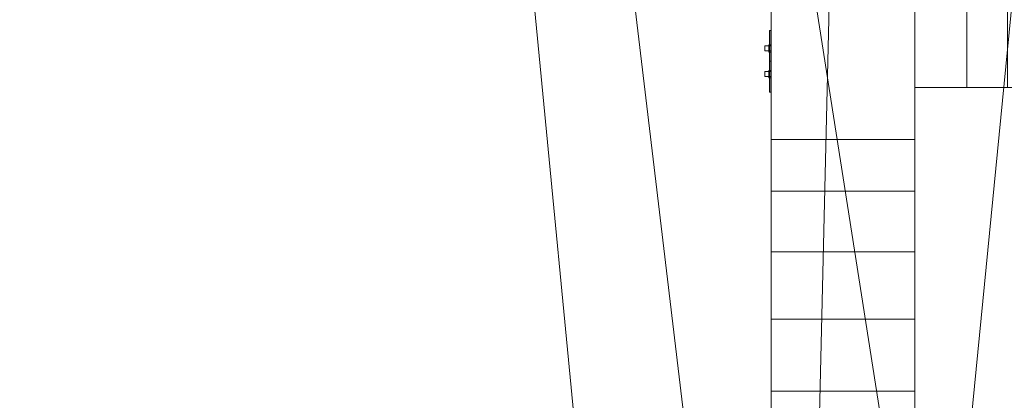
# Model space of a CAD drawing. Header units: inches. Extents: x -263 to 528, y -1 to 602.
# Tile 198 of 256: x 93 to 168, y 165 to 194. Entities that reach past the tile are written whole.
import ezdxf

# ---------------------------------------------------------------- set-up
doc = ezdxf.new("R2010")
doc.units = ezdxf.units.IN
doc.header["$MEASUREMENT"] = 0
for name, color, linetype in [('Twindo - Electrical', 7, 'Continuous'), ('Twindo - Slabs', 7, 'Continuous'), ('Twindo - Walls', 7, 'Continuous')]:
    doc.layers.add(name, color=color, linetype=linetype)

# ---------------------------------------------------------------- blocks, each defined once
blk = doc.blocks.new('Slab_D0BD3B49-249D-4DA8-80D4-D821BCE50D6B', base_point=(-249.5, 387))
at = {"layer": 'Twindo - Slabs', "lineweight": 0}
mesh = blk.add_polyface(dxfattribs=at)
corners = [(-192, 387), (-249.5, 387), (-249.5, 387, -6), (-192, 387, -6), (-89.75, 579.5), (-249.5, 579.5), (-192, 134.5), (-132, 134.5), (-132, 124.5), (10, 124.5), (10, 13.75), (161.5, 13.75), (161.5, 6.5), (252, 6.5), (252, 14), (415.5, 14), (415.5, 322.5), (222.5, 322.5), (222.5, 357.5), (-4, 357.5), (-4, 413), (101.5, 413), (101.5, 553.5), (-89.75, 553.5), (-249.5, 579.5, -6), (-192, 134.5, -6), (-89.75, 579.5, -6), (-89.75, 553.5, -6), (101.5, 553.5, -6), (101.5, 413, -6), (-4, 413, -6), (-4, 357.5, -6), (222.5, 357.5, -6), (222.5, 322.5, -6), (415.5, 322.5, -6), (415.5, 14, -6), (252, 14, -6), (252, 6.5, -6), (161.5, 6.5, -6), (161.5, 13.75, -6), (10, 13.75, -6), (10, 124.5, -6), (-132, 124.5, -6), (-132, 134.5, -6)]
mesh.append_faces([[corners[k] for k in face] for face in [(0, 1, 2, 3), (1, 5, 24, 2), (6, 0, 3, 25), (5, 4, 26, 24), (7, 6, 25, 43), (8, 7, 43, 42), (9, 8, 42, 41), (10, 9, 41, 40), (11, 10, 40, 39), (12, 11, 39, 38), (13, 12, 38, 37), (14, 13, 37, 36), (15, 14, 36, 35), (16, 15, 35, 34), (17, 16, 34, 33), (18, 17, 33, 32), (19, 18, 32, 31), (20, 19, 31, 30), (21, 20, 30, 29), (22, 21, 29, 28), (23, 22, 28, 27), (4, 23, 27, 26)]], dxfattribs={"color": 254})
mesh.append_faces([[corners[k] for k in face] for face in [(22, 20, 21), (16, 14, 15)]], dxfattribs={"vtx0": -1, "color": 254})
mesh.append_faces([[corners[k] for k in face] for face in [(28, 30, 27), (34, 36, 33)]], dxfattribs={"vtx0": -1, "vtx1": -1, "color": 254})
mesh.append_faces([[corners[k] for k in face] for face in [(4, 0, 7), (19, 23, 8), (19, 9, 11), (43, 3, 26), (42, 27, 31), (39, 41, 31)]], dxfattribs={"vtx0": -1, "vtx1": -1, "vtx2": -1, "color": 254})
mesh.append_faces([[corners[k] for k in face] for face in [(23, 7, 8), (19, 8, 9), (17, 11, 12), (17, 12, 13), (17, 13, 14), (3, 24, 26), (43, 26, 27), (39, 31, 32), (39, 32, 33)]], dxfattribs={"vtx0": -1, "vtx2": -1, "color": 254})
mesh.append_faces([[corners[k] for k in face] for face in [(29, 30, 28), (35, 36, 34)]], dxfattribs={"vtx1": -1, "color": 254})
mesh.append_faces([[corners[k] for k in face] for face in [(4, 5, 0), (23, 4, 7), (19, 20, 23), (22, 23, 20), (18, 19, 11), (17, 18, 11), (16, 17, 14), (42, 43, 27), (30, 31, 27), (41, 42, 31), (38, 39, 33), (37, 38, 33), (36, 37, 33)]], dxfattribs={"vtx1": -1, "vtx2": -1, "color": 254})
mesh.append_faces([[corners[k] for k in face] for face in [(5, 1, 0), (0, 6, 7), (9, 10, 11), (3, 2, 24), (43, 25, 3), (39, 40, 41)]], dxfattribs={"vtx2": -1, "color": 254})
blk = doc.blocks.new('Slab_C16FED3F-F51D-4887-95C2-45D370958F54', base_point=(-255.75, 595))
at = {"layer": 'Twindo - Slabs', "lineweight": 0}
mesh = blk.add_polyface(dxfattribs=at)
corners = [(95.5, 568, 128), (95.5, 570, 128), (-75.75, 570, 128), (-75.75, 595, 128), (-255.75, 595, 128), (-255.75, 379, 128), (-198, 379, 128), (-198, 134.5, 128), (-136, 134.5, 128), (-136, 110.5, 128), (6.5, 110.5, 128), (6.5, 6.5, 128), (315.5, 6.5, 128), (315.5, 8, 128), (378.5, 8, 128), (378.5, 6.5, 128), (523, 6.5, 128), (523, 132.25, 128), (421.5, 132.25, 128), (421.5, 333, 128), (239, 333, 128), (239, 391.501, 128), (240, 391.501, 128), (240, 457, 128), (237, 457, 128), (237, 568, 128), (201, 127.5, 128), (201, 128.125, 128), (244.5, 128.125, 128), (244.5, 127.5, 128), (244.5, 15, 128), (161.5, 15, 128), (161.5, 146.5, 128), (200.935, 146.5, 128), (200.997, 146.5, 128), (200.997, 128.5, 128), (95.5, 568, 101), (95.5, 570, 101), (-75.75, 570, 101), (-75.75, 595, 101), (-255.75, 595, 101), (-255.75, 379, 101), (-198, 379, 101), (-198, 134.5, 101), (-136, 134.5, 101), (-136, 110.5, 101), (6.5, 110.5, 101), (6.5, 6.5, 101), (315.5, 6.5, 101), (315.5, 8, 101), (378.5, 8, 101), (378.5, 6.5, 101), (523, 6.5, 101), (523, 132.25, 101), (421.5, 132.25, 101), (421.5, 333, 101), (239, 333, 101), (239, 391.501, 101), (240, 391.501, 101), (240, 457, 101), (237, 457, 101), (237, 568, 101), (201, 127.5, 120), (201, 128, 120), (201, 128.125, 120), (244.5, 128.125, 120), (244.5, 128, 120), (244.5, 127.5, 120), (244.5, 127.5, 101), (244.5, 15, 101), (161.5, 15, 101), (161.5, 146.5, 101), (200.935, 146.5, 101), (200.997, 146.5, 101), (200.997, 128.5, 114.5), (201, 127.5, 101)]
mesh.append_faces([[corners[k] for k in face] for face in [(36, 37, 1, 0), (37, 38, 2, 1), (38, 39, 3, 2), (39, 40, 4, 3), (40, 41, 5, 4), (41, 42, 6, 5), (42, 43, 7, 6), (43, 44, 8, 7), (44, 45, 9, 8), (45, 46, 10, 9), (46, 47, 11, 10), (47, 48, 12, 11), (48, 49, 13, 12), (49, 50, 14, 13), (50, 51, 15, 14), (51, 52, 16, 15), (52, 53, 17, 16), (53, 54, 18, 17), (54, 55, 19, 18), (55, 56, 20, 19), (56, 57, 21, 20), (57, 58, 22, 21), (58, 59, 23, 22), (59, 60, 24, 23), (60, 61, 25, 24), (61, 36, 0, 25), (28, 27, 64, 65), (69, 70, 31, 30), (70, 71, 32, 31), (33, 32, 71, 72), (33, 72, 73, 34), (34, 73, 74, 35), (62, 67, 66, 63), (65, 64, 63, 66), (67, 62, 75, 68), (72, 74, 73)]], dxfattribs={"color": 254})
mesh.append_faces([[corners[k] for k in face] for face in [(23, 21, 22), (27, 63, 64), (29, 66, 67), (29, 69, 30), (75, 74, 72), (52, 54, 53)]], dxfattribs={"vtx0": -1, "color": 254})
mesh.append_faces([[corners[k] for k in face] for face in [(16, 18, 15), (59, 57, 60)]], dxfattribs={"vtx0": -1, "vtx1": -1, "color": 254})
mesh.append_faces([[corners[k] for k in face] for face in [(3, 6, 8), (31, 0, 11), (0, 32, 34), (24, 34, 27), (20, 24, 27), (28, 30, 12), (20, 28, 13), (75, 26, 74), (44, 42, 39), (47, 36, 70), (75, 60, 56), (49, 68, 56)]], dxfattribs={"vtx0": -1, "vtx1": -1, "vtx2": -1, "color": 254})
mesh.append_faces([[corners[k] for k in face] for face in [(2, 8, 9), (2, 9, 10), (0, 10, 11), (20, 27, 28), (30, 11, 12), (28, 12, 13), (20, 13, 14), (18, 14, 15), (42, 40, 39), (44, 39, 38), (46, 38, 37), (46, 37, 36), (72, 36, 61), (75, 61, 60), (47, 70, 69), (49, 69, 68), (50, 56, 55), (50, 55, 54)]], dxfattribs={"vtx0": -1, "vtx2": -1, "color": 254})
mesh.append_faces([[corners[k] for k in face] for face in [(17, 18, 16), (58, 57, 59)]], dxfattribs={"vtx1": -1, "color": 254})
mesh.append_faces([[corners[k] for k in face] for face in [(3, 4, 6), (2, 3, 8), (1, 2, 10), (0, 1, 10), (31, 32, 0), (25, 0, 34), (24, 25, 34), (20, 21, 24), (23, 24, 21), (30, 31, 11), (19, 20, 14), (18, 19, 14), (45, 44, 38), (46, 45, 38), (47, 46, 36), (71, 70, 36), (72, 71, 36), (75, 72, 61), (57, 56, 60), (68, 75, 56), (48, 47, 69), (49, 48, 69), (50, 49, 56), (51, 50, 54), (52, 51, 54)]], dxfattribs={"vtx1": -1, "vtx2": -1, "color": 254})
mesh.append_faces([[corners[k] for k in face] for face in [(4, 5, 6), (6, 7, 8), (26, 35, 74), (42, 41, 40), (44, 43, 42)]], dxfattribs={"vtx2": -1, "color": 254})
mesh.append_faces([[corners[k] for k in face] for face in [(27, 26, 62, 63), (29, 28, 65, 66), (29, 67, 68, 69)]], dxfattribs={"vtx3": -1, "color": 254})
blk = doc.blocks.new('Wall_E0EEB368-9C4C-4261-912D-C5B9874994C8', base_point=(150.5, 6.5))
at = {"layer": 'Twindo - Walls', "lineweight": 0}
mesh = blk.add_polyface(dxfattribs=at)
corners = [(150.5, 148.272, 231.968), (150.5, 143.108, 229.49), (150.5, 138.468, 226.131), (150.5, 134.5, 222), (150.5, 134.5, 128), (150.5, 6.5, 128), (150.5, 6.5, 248), (150.5, 197, 248), (150.5, 197, 128), (150.5, 184.5, 128), (150.5, 184.5, 222), (150.5, 180.532, 226.131), (150.5, 175.892, 229.49), (150.5, 170.728, 231.968), (150.5, 165.205, 233.488), (150.5, 159.5, 234), (150.5, 153.795, 233.488), (150.5, 40, 169), (150.5, 98, 169), (150.5, 98, 222), (150.5, 91.625, 226.692), (150.5, 84.508, 230.158), (150.5, 76.883, 232.284), (150.5, 69, 233), (150.5, 61.117, 232.284), (150.5, 53.492, 230.158), (150.5, 46.375, 226.692), (150.5, 40, 222), (161.5, 143.108, 229.49), (161.5, 148.272, 231.968), (161.5, 138.468, 226.131), (161.5, 134.5, 222), (161.5, 134.5, 128), (161.5, 6.5, 128), (161.5, 6.5, 248), (161.5, 197, 248), (161.5, 197, 128), (161.5, 184.5, 128), (161.5, 184.5, 222), (161.5, 180.532, 226.131), (161.5, 175.892, 229.49), (161.5, 170.728, 231.968), (161.5, 165.205, 233.488), (161.5, 159.5, 234), (161.5, 153.795, 233.488), (161.5, 40, 169), (161.5, 98, 169), (161.5, 98, 222), (161.5, 91.625, 226.692), (161.5, 84.508, 230.158), (161.5, 76.883, 232.284), (161.5, 69, 233), (161.5, 61.117, 232.284), (161.5, 53.492, 230.158), (161.5, 46.375, 226.692), (161.5, 40, 222)]
mesh.append_faces([[corners[k] for k in face] for face in [(28, 1, 0, 29), (30, 2, 1, 28), (31, 3, 2, 30), (32, 4, 3, 31), (32, 33, 5, 4), (33, 34, 6, 5), (6, 34, 35, 7), (7, 35, 36, 8), (9, 8, 36, 37), (38, 10, 9, 37), (39, 11, 10, 38), (40, 12, 11, 39), (41, 13, 12, 40), (42, 14, 13, 41), (43, 15, 14, 42), (44, 16, 15, 43), (29, 0, 16, 44), (45, 46, 18, 17), (46, 47, 19, 18), (47, 48, 20, 19), (48, 49, 21, 20), (49, 50, 22, 21), (50, 51, 23, 22), (51, 52, 24, 23), (52, 53, 25, 24), (53, 54, 26, 25), (54, 55, 27, 26), (55, 45, 17, 27)]], dxfattribs={"color": 254})
mesh.append_faces([[corners[k] for k in face] for face in [(36, 38, 37)]], dxfattribs={"vtx0": -1, "color": 254})
mesh.append_faces([[corners[k] for k in face] for face in [(5, 17, 4), (4, 18, 3), (8, 10, 7), (32, 46, 33), (33, 45, 34)]], dxfattribs={"vtx0": -1, "vtx1": -1, "color": 254})
mesh.append_faces([[corners[k] for k in face] for face in [(6, 16, 23), (51, 44, 34)]], dxfattribs={"vtx0": -1, "vtx1": -1, "vtx2": -1, "color": 254})
mesh.append_faces([[corners[k] for k in face] for face in [(15, 6, 7), (6, 15, 16), (6, 23, 24), (22, 16, 0), (6, 24, 25), (21, 0, 1), (6, 25, 26), (20, 1, 2), (6, 26, 27), (19, 2, 3), (6, 27, 17), (4, 17, 18), (43, 35, 34), (35, 43, 42), (44, 51, 50), (35, 42, 41), (29, 50, 49), (35, 41, 40), (28, 49, 48), (35, 40, 39), (35, 39, 38), (31, 48, 47), (31, 47, 46), (33, 46, 45)]], dxfattribs={"vtx0": -1, "vtx2": -1, "color": 254})
mesh.append_faces([[corners[k] for k in face] for face in [(9, 10, 8)]], dxfattribs={"vtx1": -1, "color": 254})
mesh.append_faces([[corners[k] for k in face] for face in [(14, 15, 7), (22, 23, 16), (13, 14, 7), (21, 22, 0), (12, 13, 7), (20, 21, 1), (11, 12, 7), (19, 20, 2), (10, 11, 7), (18, 19, 3), (5, 6, 17), (44, 43, 34), (52, 51, 34), (29, 44, 50), (53, 52, 34), (28, 29, 49), (54, 53, 34), (30, 28, 48), (31, 30, 48), (55, 54, 34), (45, 55, 34), (36, 35, 38), (32, 31, 46)]], dxfattribs={"vtx1": -1, "vtx2": -1, "color": 254})
blk = doc.blocks.new('Wall_E315AF81-EB75-443A-9F82-A8A409CC3EF0', base_point=(150.5, 188.5))
at = {"layer": 'Twindo - Walls', "lineweight": 0}
mesh = blk.add_polyface(dxfattribs=at)
corners = [(165.5, 197, 222), (165.5, 197, 128), (161.5, 197, 128), (161.5, 197, 248), (209.5, 197, 248), (209.5, 197, 128), (205.5, 197, 128), (205.5, 197, 222), (202.391, 197, 225.431), (198.703, 197, 228.229), (194.562, 197, 230.3), (190.11, 197, 231.571), (185.5, 197, 232), (180.89, 197, 231.571), (176.438, 197, 230.3), (172.297, 197, 228.229), (168.609, 197, 225.431), (165.5, 188.5, 222), (165.5, 188.5, 128), (161.5, 188.5, 128), (161.5, 188.5, 248), (209.5, 188.5, 248), (209.5, 188.5, 128), (205.5, 188.5, 128), (205.5, 188.5, 222), (202.391, 188.5, 225.431), (198.703, 188.5, 228.229), (194.562, 188.5, 230.3), (190.11, 188.5, 231.571), (185.5, 188.5, 232), (180.89, 188.5, 231.571), (176.438, 188.5, 230.3), (172.297, 188.5, 228.229), (168.609, 188.5, 225.431)]
mesh.append_faces([[corners[k] for k in face] for face in [(1, 0, 17, 18), (1, 18, 19, 2), (3, 2, 19, 20), (20, 21, 4, 3), (4, 21, 22, 5), (23, 6, 5, 22), (7, 6, 23, 24), (8, 7, 24, 25), (9, 8, 25, 26), (10, 9, 26, 27), (11, 10, 27, 28), (12, 11, 28, 29), (13, 12, 29, 30), (14, 13, 30, 31), (15, 14, 31, 32), (16, 15, 32, 33), (0, 16, 33, 17)]], dxfattribs={"color": 254})
mesh.append_faces([[corners[k] for k in face] for face in [(2, 0, 1), (22, 24, 23)]], dxfattribs={"vtx0": -1, "color": 254})
mesh.append_faces([[corners[k] for k in face] for face in [(5, 7, 4), (19, 17, 20)]], dxfattribs={"vtx0": -1, "vtx1": -1, "color": 254})
mesh.append_faces([[corners[k] for k in face] for face in [(12, 3, 4), (3, 12, 13), (3, 13, 14), (3, 14, 15), (3, 15, 16), (3, 16, 0), (29, 21, 20), (21, 29, 28), (21, 28, 27), (21, 27, 26), (21, 26, 25), (21, 25, 24)]], dxfattribs={"vtx0": -1, "vtx2": -1, "color": 254})
mesh.append_faces([[corners[k] for k in face] for face in [(6, 7, 5), (18, 17, 19)]], dxfattribs={"vtx1": -1, "color": 254})
mesh.append_faces([[corners[k] for k in face] for face in [(11, 12, 4), (10, 11, 4), (9, 10, 4), (8, 9, 4), (7, 8, 4), (2, 3, 0), (30, 29, 20), (31, 30, 20), (32, 31, 20), (33, 32, 20), (17, 33, 20), (22, 21, 24)]], dxfattribs={"vtx1": -1, "vtx2": -1, "color": 254})
blk = doc.blocks.new('Slab_A3746481-2909-4108-A365-6002FE2AB3C6', base_point=(95.5, 568))
at = {"layer": 'Twindo - Slabs', "lineweight": 0}
mesh = blk.add_polyface(dxfattribs=at)
corners = [(95.5, 568, 254), (95.5, 568, 248), (95.5, 395.501, 248), (95.5, 395.501, 254), (237, 568, 254), (237, 568, 248), (237, 457, 248), (240, 457, 248), (240, 391.501, 248), (239, 391.501, 248), (239, 192.5, 248), (421.5, 192.5, 248), (421.5, 132.25, 248), (523, 132.25, 248), (523, 6.5, 248), (378.5, 6.5, 248), (378.5, 8, 248), (315.5, 8, 248), (315.5, 6.5, 248), (150.5, 6.5, 248), (150.5, 197, 248), (155, 197, 248), (155, 397.501, 248), (113, 397.501, 248), (113, 395.501, 248), (201, 383.001, 248), (170, 383.001, 248), (170, 205.5, 248), (201, 205.5, 248), (378.6, 174.5, 248), (261.6, 174.5, 248), (261.6, 108.5, 248), (342.106, 108.5, 248), (378.6, 144.994, 248), (113, 395.501, 254), (113, 397.501, 254), (155, 397.501, 254), (155, 197, 254), (150.5, 197, 254), (150.5, 6.5, 254), (315.5, 6.5, 254), (315.5, 8, 254), (378.5, 8, 254), (378.5, 6.5, 254), (523, 6.5, 254), (523, 132.25, 254), (421.5, 132.25, 254), (421.5, 192.5, 254), (239, 192.5, 254), (239, 391.501, 254), (240, 391.501, 254), (240, 457, 254), (237, 457, 254), (170, 205.5, 254), (170, 383.001, 254), (201, 383.001, 254), (201, 205.5, 254), (261.6, 108.5, 254), (261.6, 174.5, 254), (378.6, 174.5, 254), (378.6, 144.994, 254), (342.106, 108.5, 254)]
mesh.append_faces([[corners[k] for k in face] for face in [(0, 1, 2, 3), (4, 5, 1, 0), (3, 2, 24, 34), (52, 6, 5, 4), (51, 7, 6, 52), (50, 8, 7, 51), (49, 9, 8, 50), (48, 10, 9, 49), (47, 11, 10, 48), (46, 12, 11, 47), (45, 13, 12, 46), (44, 14, 13, 45), (43, 15, 14, 44), (42, 16, 15, 43), (41, 17, 16, 42), (40, 18, 17, 41), (39, 19, 18, 40), (38, 20, 19, 39), (37, 21, 20, 38), (36, 22, 21, 37), (35, 23, 22, 36), (34, 24, 23, 35), (54, 26, 25, 55), (53, 27, 26, 54), (56, 28, 27, 53), (55, 25, 28, 56), (58, 30, 29, 59), (57, 31, 30, 58), (61, 32, 31, 57), (60, 33, 32, 61), (59, 29, 33, 60)]], dxfattribs={"color": 254})
mesh.append_faces([[corners[k] for k in face] for face in [(14, 12, 13), (51, 49, 50)]], dxfattribs={"vtx0": -1, "color": 254})
mesh.append_faces([[corners[k] for k in face] for face in [(7, 9, 6), (44, 46, 43)]], dxfattribs={"vtx0": -1, "vtx1": -1, "color": 254})
mesh.append_faces([[corners[k] for k in face] for face in [(19, 21, 27), (26, 22, 1), (28, 6, 10), (19, 28, 10), (19, 10, 31), (15, 33, 12), (0, 36, 54), (53, 37, 39), (48, 52, 56), (48, 56, 39), (57, 48, 39), (46, 60, 43)]], dxfattribs={"vtx0": -1, "vtx1": -1, "vtx2": -1, "color": 254})
mesh.append_faces([[corners[k] for k in face] for face in [(23, 2, 1), (26, 21, 22), (19, 27, 28), (25, 1, 5), (28, 5, 6), (17, 31, 32), (16, 32, 33), (29, 10, 11), (33, 11, 12), (0, 34, 35), (0, 35, 36), (53, 36, 37), (0, 54, 55), (52, 55, 56), (57, 39, 40), (57, 40, 41), (61, 41, 42), (48, 58, 59), (60, 42, 43), (46, 59, 60)]], dxfattribs={"vtx0": -1, "vtx2": -1, "color": 254})
mesh.append_faces([[corners[k] for k in face] for face in [(8, 9, 7), (45, 46, 44)]], dxfattribs={"vtx1": -1, "color": 254})
mesh.append_faces([[corners[k] for k in face] for face in [(22, 23, 1), (26, 27, 21), (25, 26, 1), (28, 25, 5), (9, 10, 6), (30, 31, 10), (18, 19, 31), (17, 18, 31), (16, 17, 32), (15, 16, 33), (29, 30, 10), (33, 29, 11), (14, 15, 12), (53, 54, 36), (56, 53, 39), (4, 0, 55), (52, 4, 55), (48, 49, 52), (51, 52, 49), (57, 58, 48), (61, 57, 41), (60, 61, 42), (47, 48, 59), (46, 47, 59)]], dxfattribs={"vtx1": -1, "vtx2": -1, "color": 254})
mesh.append_faces([[corners[k] for k in face] for face in [(23, 24, 2), (19, 20, 21), (0, 3, 34), (37, 38, 39)]], dxfattribs={"vtx2": -1, "color": 254})
blk = doc.blocks.new('Slab_ED5BE3F0-089E-41BE-87EB-5EA2DDB2F362', base_point=(-198, 134.5))
at = {"layer": 'Twindo - Slabs', "lineweight": 0}
mesh = blk.add_polyface(dxfattribs=at)
corners = [(-198, 134.5, 254), (-198, 134.5, 246.5), (-136, 134.5, 246.5), (-136, 134.5, 254), (-198, 379, 254), (-198, 379, 246.5), (-75.75, 379, 246.5), (-75.75, 378, 246.5), (-9, 378, 246.5), (-9, 395.501, 246.5), (113, 395.501, 246.5), (113, 397.501, 246.5), (155, 397.501, 246.5), (155, 197, 246.5), (150.5, 197, 246.5), (150.5, 6.5, 246.5), (6.5, 6.5, 246.5), (6.5, 110.5, 246.5), (-136, 110.5, 246.5), (-136, 110.5, 254), (6.5, 110.5, 254), (6.5, 6.5, 254), (150.5, 6.5, 254), (150.5, 197, 254), (155, 197, 254), (155, 397.501, 254), (113, 397.501, 254), (113, 395.501, 254), (-9, 395.501, 254), (-9, 378, 254), (-75.75, 378, 254), (-75.75, 379, 254)]
mesh.append_faces([[corners[k] for k in face] for face in [(0, 1, 2, 3), (4, 5, 1, 0), (3, 2, 18, 19), (31, 6, 5, 4), (30, 7, 6, 31), (29, 8, 7, 30), (28, 9, 8, 29), (27, 10, 9, 28), (26, 11, 10, 27), (25, 12, 11, 26), (24, 13, 12, 25), (23, 14, 13, 24), (22, 15, 14, 23), (21, 16, 15, 22), (20, 17, 16, 21), (19, 18, 17, 20)]], dxfattribs={"color": 254})
mesh.append_faces([[corners[k] for k in face] for face in [(25, 23, 24)]], dxfattribs={"vtx0": -1, "color": 254})
mesh.append_faces([[corners[k] for k in face] for face in [(12, 14, 11)]], dxfattribs={"vtx0": -1, "vtx1": -1, "color": 254})
mesh.append_faces([[corners[k] for k in face] for face in [(2, 5, 6), (2, 6, 7), (18, 7, 8), (17, 8, 9), (17, 9, 10), (14, 10, 11), (30, 3, 19), (29, 19, 20), (27, 20, 21), (27, 21, 22), (27, 22, 23)]], dxfattribs={"vtx0": -1, "vtx2": -1, "color": 254})
mesh.append_faces([[corners[k] for k in face] for face in [(13, 14, 12)]], dxfattribs={"vtx1": -1, "color": 254})
mesh.append_faces([[corners[k] for k in face] for face in [(18, 2, 7), (17, 18, 8), (16, 17, 10), (15, 16, 10), (14, 15, 10), (31, 4, 3), (30, 31, 3), (29, 30, 19), (28, 29, 20), (27, 28, 20), (26, 27, 23), (25, 26, 23)]], dxfattribs={"vtx1": -1, "vtx2": -1, "color": 254})
mesh.append_faces([[corners[k] for k in face] for face in [(2, 1, 5), (4, 0, 3)]], dxfattribs={"vtx2": -1, "color": 254})
blk = doc.blocks.new('Object_3BDB1B89-1D7A-41BE-A81B-56E2733AC422')
at = {"layer": 'Twindo - Electrical', "lineweight": 0}
mesh = blk.add_polyface(dxfattribs=at)
corners = [(150.5, 190.501, 170.638), (150.5, 192.863, 170.638), (150.5, 192.863, 175.362), (150.5, 190.501, 175.362), (150.5, 191.761, 172.331), (150.5, 191.209, 172.331), (150.5, 191.209, 173.669), (150.5, 191.761, 173.669), (150.397, 190.501, 175.362), (150.388, 190.501, 175.361), (150.372, 190.501, 175.352), (150.363, 190.501, 175.337), (150.362, 190.501, 175.328), (150.362, 190.501, 170.672), (150.363, 190.501, 170.663), (150.372, 190.501, 170.648), (150.388, 190.501, 170.639), (150.397, 190.501, 170.638), (150.397, 192.863, 175.362), (150.397, 192.863, 170.638), (150.362, 191.761, 173.669), (150.362, 191.761, 172.331), (150.362, 191.209, 173.669), (150.362, 191.209, 172.331), (150.388, 192.862, 170.639), (150.372, 192.853, 170.648), (150.363, 192.837, 170.663), (150.362, 192.828, 170.672), (150.362, 192.828, 175.328), (150.363, 192.837, 175.337), (150.372, 192.853, 175.352), (150.388, 192.862, 175.361)]
mesh.append_faces([[corners[k] for k in face] for face in [(3, 2, 18, 8), (18, 2, 1, 19), (17, 19, 1, 0), (4, 7, 20, 21), (7, 6, 22, 20), (6, 5, 23, 22), (5, 4, 21, 23), (16, 24, 19, 17), (15, 25, 24, 16), (14, 26, 25, 15), (13, 27, 26, 14), (11, 29, 28, 12), (10, 30, 29, 11), (9, 31, 30, 10), (8, 18, 31, 9), (31, 18, 19, 24), (30, 31, 24, 25), (29, 30, 25, 26), (28, 29, 26, 27)]], dxfattribs={"color": 7})
mesh.append_faces([[corners[k] for k in face] for face in [(8, 17, 0, 3)]], dxfattribs={"vtx0": -1, "color": 7})
mesh.append_faces([[corners[k] for k in face] for face in [(1, 4, 0), (0, 5, 3), (13, 23, 27), (27, 21, 28)]], dxfattribs={"vtx0": -1, "vtx1": -1, "color": 7})
mesh.append_faces([[corners[k] for k in face] for face in [(6, 2, 3), (2, 7, 4), (0, 4, 5), (20, 12, 28), (12, 22, 23), (27, 23, 21)]], dxfattribs={"vtx0": -1, "vtx2": -1, "color": 7})
mesh.append_faces([[corners[k] for k in face] for face in [(8, 11, 12, 13), (8, 13, 14, 15), (8, 15, 16, 17)]], dxfattribs={"vtx0": -1, "vtx3": -1, "color": 7})
mesh.append_faces([[corners[k] for k in face] for face in [(6, 7, 2), (5, 6, 3), (1, 2, 4), (20, 22, 12), (21, 20, 28), (13, 12, 23)]], dxfattribs={"vtx1": -1, "vtx2": -1, "color": 7})
mesh.append_faces([[corners[k] for k in face] for face in [(8, 9, 10, 11)]], dxfattribs={"vtx3": -1, "color": 7})
mesh = blk.add_polyface(dxfattribs=at)
corners = [(150.5, 191.288, 172.409), (150.5, 191.682, 172.409), (150.5, 191.682, 173.591), (150.5, 191.288, 173.591), (150.397, 191.682, 173.591), (150.397, 191.288, 173.591), (150.397, 191.682, 173.472), (150.397, 191.288, 173.472), (150.003, 191.682, 173.472), (150.003, 191.288, 173.472), (150.003, 191.682, 173.157), (150.003, 191.288, 173.157), (150.397, 191.682, 173.157), (150.397, 191.288, 173.157), (150.397, 191.682, 172.409), (150.397, 191.288, 172.409), (150.5, 191.209, 172.331), (150.323, 191.209, 172.331), (150.323, 191.761, 172.331), (150.5, 191.761, 172.331), (150.323, 191.761, 173.669), (150.5, 191.761, 173.669), (150.323, 191.209, 173.669), (150.5, 191.209, 173.669), (150.5, 191.288, 172.409), (150.323, 191.288, 172.409), (150.323, 191.288, 173.591), (150.5, 191.288, 173.591), (150.323, 191.682, 173.591), (150.5, 191.682, 173.591), (150.323, 191.682, 172.409), (150.5, 191.682, 172.409)]
mesh.append_faces([[corners[k] for k in face] for face in [(0, 1, 2, 3), (3, 2, 4, 5), (5, 4, 6, 7), (7, 6, 8, 9), (9, 8, 10, 11), (11, 10, 12, 13), (13, 12, 14, 15), (15, 14, 1, 0), (16, 17, 18, 19), (19, 18, 20, 21), (21, 20, 22, 23), (23, 22, 17, 16), (24, 25, 26, 27), (27, 26, 28, 29), (29, 28, 30, 31), (31, 30, 25, 24)]], dxfattribs={"color": 7})
mesh.append_faces([[corners[k] for k in face] for face in [(0, 13, 15)]], dxfattribs={"vtx0": -1, "color": 7})
mesh.append_faces([[corners[k] for k in face] for face in [(1, 12, 2), (19, 31, 16), (16, 24, 23), (17, 25, 18), (18, 30, 20)]], dxfattribs={"vtx0": -1, "vtx1": -1, "color": 7})
mesh.append_faces([[corners[k] for k in face] for face in [(3, 7, 13), (12, 6, 2)]], dxfattribs={"vtx0": -1, "vtx1": -1, "vtx2": -1, "color": 7})
mesh.append_faces([[corners[k] for k in face] for face in [(7, 11, 13), (27, 21, 23), (21, 29, 31), (16, 31, 24), (28, 22, 20), (22, 26, 25), (18, 25, 30)]], dxfattribs={"vtx0": -1, "vtx2": -1, "color": 7})
mesh.append_faces([[corners[k] for k in face] for face in [(14, 12, 1)]], dxfattribs={"vtx1": -1, "color": 7})
mesh.append_faces([[corners[k] for k in face] for face in [(0, 3, 13), (12, 10, 6), (27, 29, 21), (24, 27, 23), (19, 21, 31), (28, 26, 22), (30, 28, 20), (17, 22, 25)]], dxfattribs={"vtx1": -1, "vtx2": -1, "color": 7})
mesh.append_faces([[corners[k] for k in face] for face in [(3, 5, 7), (7, 9, 11), (6, 4, 2), (10, 8, 6)]], dxfattribs={"vtx2": -1, "color": 7})
mesh = blk.add_polyface(dxfattribs=at)
corners = [(150.397, 190.501, 175.362), (150.397, 188.138, 175.362), (150.5, 188.138, 175.362), (150.5, 190.501, 175.362), (150.5, 190.501, 170.638), (150.397, 190.501, 170.638), (150.388, 190.501, 170.639), (150.372, 190.501, 170.648), (150.363, 190.501, 170.663), (150.362, 190.501, 170.672), (150.362, 190.501, 175.328), (150.363, 190.501, 175.337), (150.372, 190.501, 175.352), (150.388, 190.501, 175.361), (150.5, 188.138, 170.638), (150.5, 189.792, 172.331), (150.5, 189.241, 172.331), (150.5, 189.241, 173.669), (150.5, 189.792, 173.669), (150.397, 188.138, 170.638), (150.388, 188.14, 175.361), (150.372, 188.149, 175.352), (150.363, 188.164, 175.337), (150.362, 188.173, 175.328), (150.362, 188.173, 170.672), (150.362, 189.241, 173.669), (150.362, 189.241, 172.331), (150.362, 189.792, 172.331), (150.362, 189.792, 173.669), (150.363, 188.164, 170.663), (150.372, 188.149, 170.648), (150.388, 188.14, 170.639)]
mesh.append_faces([[corners[k] for k in face] for face in [(0, 1, 2, 3), (19, 14, 2, 1), (13, 20, 1, 0), (12, 21, 20, 13), (11, 22, 21, 12), (10, 23, 22, 11), (8, 29, 24, 9), (7, 30, 29, 8), (6, 31, 30, 7), (5, 19, 31, 6), (4, 14, 19, 5), (15, 18, 28, 27), (18, 17, 25, 28), (17, 16, 26, 25), (16, 15, 27, 26), (31, 19, 1, 20), (30, 31, 20, 21), (29, 30, 21, 22), (24, 29, 22, 23)]], dxfattribs={"color": 7})
mesh.append_faces([[corners[k] for k in face] for face in [(4, 13, 0, 3)]], dxfattribs={"vtx0": -1, "color": 7})
mesh.append_faces([[corners[k] for k in face] for face in [(4, 15, 14), (14, 16, 2), (24, 26, 9), (9, 27, 10)]], dxfattribs={"vtx0": -1, "vtx1": -1, "color": 7})
mesh.append_faces([[corners[k] for k in face] for face in [(17, 3, 2), (3, 18, 15), (14, 15, 16), (28, 23, 10), (23, 25, 26), (9, 26, 27)]], dxfattribs={"vtx0": -1, "vtx2": -1, "color": 7})
mesh.append_faces([[corners[k] for k in face] for face in [(4, 7, 8, 9), (4, 9, 10, 11), (4, 11, 12, 13)]], dxfattribs={"vtx0": -1, "vtx3": -1, "color": 7})
mesh.append_faces([[corners[k] for k in face] for face in [(17, 18, 3), (16, 17, 2), (4, 3, 15), (28, 25, 23), (27, 28, 10), (24, 23, 26)]], dxfattribs={"vtx1": -1, "vtx2": -1, "color": 7})
mesh.append_faces([[corners[k] for k in face] for face in [(4, 5, 6, 7)]], dxfattribs={"vtx3": -1, "color": 7})
mesh = blk.add_polyface(dxfattribs=at)
corners = [(150.5, 189.32, 172.409), (150.5, 189.713, 172.409), (150.5, 189.713, 173.591), (150.5, 189.32, 173.591), (150.397, 189.713, 173.591), (150.397, 189.32, 173.591), (150.397, 189.713, 173.472), (150.397, 189.32, 173.472), (150.003, 189.713, 173.472), (150.003, 189.32, 173.472), (150.003, 189.713, 173.157), (150.003, 189.32, 173.157), (150.397, 189.713, 173.157), (150.397, 189.32, 173.157), (150.397, 189.713, 172.409), (150.397, 189.32, 172.409), (150.5, 189.241, 172.331), (150.323, 189.241, 172.331), (150.323, 189.792, 172.331), (150.5, 189.792, 172.331), (150.323, 189.792, 173.669), (150.5, 189.792, 173.669), (150.323, 189.241, 173.669), (150.5, 189.241, 173.669), (150.5, 189.32, 172.409), (150.323, 189.32, 172.409), (150.323, 189.32, 173.591), (150.5, 189.32, 173.591), (150.323, 189.713, 173.591), (150.5, 189.713, 173.591), (150.323, 189.713, 172.409), (150.5, 189.713, 172.409)]
mesh.append_faces([[corners[k] for k in face] for face in [(0, 1, 2, 3), (3, 2, 4, 5), (5, 4, 6, 7), (7, 6, 8, 9), (9, 8, 10, 11), (11, 10, 12, 13), (13, 12, 14, 15), (15, 14, 1, 0), (16, 17, 18, 19), (19, 18, 20, 21), (21, 20, 22, 23), (23, 22, 17, 16), (24, 25, 26, 27), (27, 26, 28, 29), (29, 28, 30, 31), (31, 30, 25, 24)]], dxfattribs={"color": 7})
mesh.append_faces([[corners[k] for k in face] for face in [(0, 13, 15)]], dxfattribs={"vtx0": -1, "color": 7})
mesh.append_faces([[corners[k] for k in face] for face in [(1, 12, 2), (19, 31, 16), (16, 24, 23), (17, 25, 18), (18, 30, 20)]], dxfattribs={"vtx0": -1, "vtx1": -1, "color": 7})
mesh.append_faces([[corners[k] for k in face] for face in [(3, 7, 13), (12, 6, 2)]], dxfattribs={"vtx0": -1, "vtx1": -1, "vtx2": -1, "color": 7})
mesh.append_faces([[corners[k] for k in face] for face in [(7, 11, 13), (27, 21, 23), (21, 29, 31), (16, 31, 24), (28, 22, 20), (22, 26, 25), (18, 25, 30)]], dxfattribs={"vtx0": -1, "vtx2": -1, "color": 7})
mesh.append_faces([[corners[k] for k in face] for face in [(14, 12, 1)]], dxfattribs={"vtx1": -1, "color": 7})
mesh.append_faces([[corners[k] for k in face] for face in [(0, 3, 13), (12, 10, 6), (27, 29, 21), (24, 27, 23), (19, 21, 31), (28, 26, 22), (30, 28, 20), (17, 22, 25)]], dxfattribs={"vtx1": -1, "vtx2": -1, "color": 7})
mesh.append_faces([[corners[k] for k in face] for face in [(3, 5, 7), (7, 9, 11), (6, 4, 2), (10, 8, 6)]], dxfattribs={"vtx2": -1, "color": 7})

msp = doc.modelspace()

# ---------------------------------------------------------------- block references
at = {"layer": 'Twindo - Electrical', "color": 36, "linetype": 'Continuous', "lineweight": 18, "true_color": 0x783c00}
msp.add_blockref('Object_3BDB1B89-1D7A-41BE-A81B-56E2733AC422', (0, 0), dxfattribs=at)
at = {"layer": 'Twindo - Slabs', "color": 251, "linetype": 'Continuous', "lineweight": 18, "true_color": 0x4a4a4a}
for name, p in [('Slab_C16FED3F-F51D-4887-95C2-45D370958F54', (-255.75, 595)), ('Slab_D0BD3B49-249D-4DA8-80D4-D821BCE50D6B', (-249.5, 387)), ('Slab_A3746481-2909-4108-A365-6002FE2AB3C6', (95.5, 568)), ('Slab_ED5BE3F0-089E-41BE-87EB-5EA2DDB2F362', (-198, 134.5))]:
    msp.add_blockref(name, p, dxfattribs=at)
at = {"layer": 'Twindo - Walls', "color": 7, "lineweight": 35}
for name, p in [('Wall_E0EEB368-9C4C-4261-912D-C5B9874994C8', (150.5, 6.5)), ('Wall_E315AF81-EB75-443A-9F82-A8A409CC3EF0', (150.5, 188.5))]:
    msp.add_blockref(name, p, dxfattribs=at)

doc.saveas('drawing.dxf')
